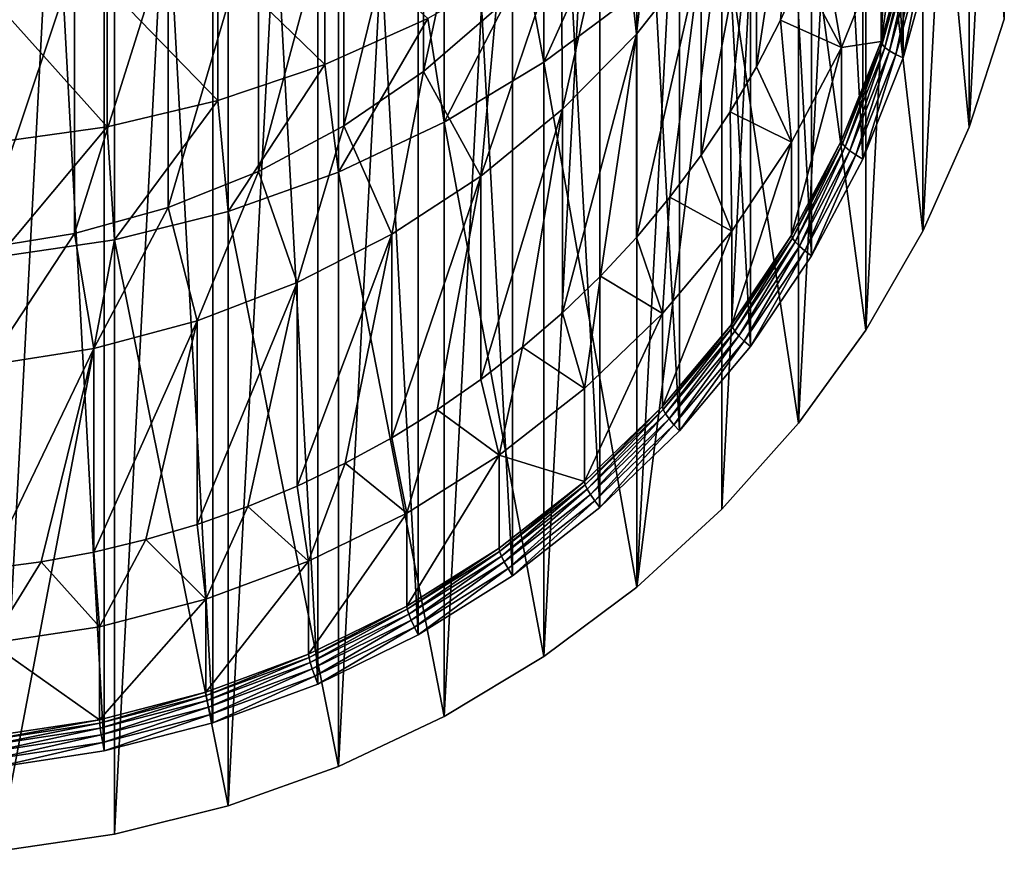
# Model space of a CAD drawing. Header units: metres. Extents: x -22 to 72, y -222 to 22.
# Tile 2 of 256: x 1 to 12, y -222 to -213. Entities that reach past the tile are written whole.
import ezdxf

# ---------------------------------------------------------------- set-up
doc = ezdxf.new("R2010")
doc.units = ezdxf.units.M
doc.layers.add('solid_509499_SW0002', color=7, linetype='CONTINUOUS')

msp = doc.modelspace()

# ---------------------------------------------------------------- linework, layer by layer
at = {"layer": 'solid_509499_SW0002'}
for points in [[(1.214074, -198.819733, 226.37677), (2.415629, -198.997116, 226.425964), (1.214074, -221.828201, 232.757584)], [(2.415629, -198.997116, 226.425964), (2.415629, -221.650818, 232.708389), (1.214074, -221.828201, 232.757584)], [(2.415629, -198.997116, 226.425964), (3.59238, -199.290726, 226.507401), (2.415629, -221.650818, 232.708389)], [(3.59238, -199.290726, 226.507401), (3.59238, -221.357208, 232.626968), (2.415629, -221.650818, 232.708389)], [(3.59238, -199.290726, 226.507401), (4.732205, -199.69751, 226.620209), (3.59238, -221.357208, 232.626968)], [(1.161676, -199.664291, 226.646362), (1.161676, -220.965424, 232.553696), (2.3106, -220.79007, 232.505066)], [(1.161676, -199.664291, 226.646362), (2.3106, -220.79007, 232.505066), (2.3106, -199.839645, 226.694992)], [(4.732205, -199.69751, 226.620209), (4.732205, -220.950424, 232.51416), (3.59238, -221.357208, 232.626968)], [(4.732205, -199.69751, 226.620209), (5.823562, -200.213364, 226.76326), (4.732205, -220.950424, 232.51416)], [(2.3106, -199.839645, 226.694992), (2.3106, -220.79007, 232.505066), (3.434245, -220.499939, 232.424606)], [(2.3106, -199.839645, 226.694992), (3.434245, -220.499939, 232.424606), (3.434245, -200.129776, 226.775452)], [(3.434245, -200.129776, 226.775452), (3.434245, -220.499939, 232.424606), (4.520238, -220.098236, 232.313202)], [(3.434245, -200.129776, 226.775452), (4.520238, -220.098236, 232.313202), (4.520238, -200.531494, 226.886856)], [(5.823562, -200.213364, 226.76326), (5.823562, -220.43457, 232.371094), (4.732205, -220.950424, 232.51416)], [(5.823562, -200.213364, 226.76326), (6.855214, -200.833008, 226.935104), (5.823562, -220.43457, 232.371094)], [(4.520238, -200.531494, 226.886856), (4.520238, -220.098236, 232.313202), (5.556703, -219.58934, 232.172073)], [(4.520238, -200.531494, 226.886856), (5.556703, -219.58934, 232.172073), (5.556703, -201.04039, 227.027985)], [(6.855214, -200.833008, 226.935104), (6.855214, -219.814926, 232.199265), (5.823562, -220.43457, 232.371094)], [(6.855214, -200.833008, 226.935104), (7.816522, -201.550064, 227.133957), (6.855214, -219.814926, 232.199265)], [(5.556703, -201.04039, 227.027985), (5.556703, -219.58934, 232.172073), (6.532316, -218.978806, 232.002747)], [(5.556703, -201.04039, 227.027985), (6.532316, -218.978806, 232.002747), (6.532316, -201.650909, 227.197296)], [(7.816522, -201.550064, 227.133957), (7.816522, -219.09787, 232.000397), (6.855214, -219.814926, 232.199265)], [(7.816522, -201.550064, 227.133957), (8.697567, -202.357117, 227.357773), (7.816522, -219.09787, 232.000397)], [(6.532316, -201.650909, 227.197296), (6.532316, -218.978806, 232.002747), (7.436329, -218.273376, 231.807114)], [(6.532316, -201.650909, 227.197296), (7.436329, -218.273376, 231.807114), (7.436329, -202.356354, 227.392944)], [(7.436329, -202.356354, 227.392944), (7.436329, -218.273376, 231.807114), (8.25888, -217.480743, 231.587296)], [(7.436329, -202.356354, 227.392944), (8.25888, -217.480743, 231.587296), (8.25888, -203.148987, 227.612747)], [(8.697567, -202.357117, 227.357773), (8.697567, -218.290833, 231.776581), (7.816522, -219.09787, 232.000397)], [(8.697567, -202.357117, 227.357773), (9.489309, -203.24585, 227.604248), (8.697567, -218.290833, 231.776581)], [(8.25888, -203.148987, 227.612747), (8.25888, -217.480743, 231.587296), (8.990954, -216.609589, 231.345703)], [(8.25888, -203.148987, 227.612747), (8.990954, -216.609589, 231.345703), (8.990954, -204.020142, 227.854355)], [(9.489309, -203.24585, 227.604248), (9.489309, -217.4021, 231.530121), (8.697567, -218.290833, 231.776581)], [(9.489309, -203.24585, 227.604248), (10.183717, -204.207245, 227.870865), (9.489309, -217.4021, 231.530121)], [(8.990954, -204.020142, 227.854355), (8.990954, -216.609589, 231.345703), (9.624503, -215.669479, 231.084991)], [(8.990954, -204.020142, 227.854355), (9.624503, -215.669479, 231.084991), (9.624503, -204.960236, 228.115067)], [(10.183717, -204.207245, 227.870865), (10.183717, -216.440704, 231.263504), (9.489309, -217.4021, 231.530121)], [(10.183717, -204.207245, 227.870865), (10.773621, -205.231384, 228.154877), (10.183717, -216.440704, 231.263504)], [(9.624503, -204.960236, 228.115067), (9.624503, -215.669479, 231.084991), (10.152619, -214.6707, 230.808014)], [(9.624503, -204.960236, 228.115067), (10.152619, -214.6707, 230.808014), (10.152619, -205.95903, 228.392044)], [(10.773621, -205.231384, 228.154877), (10.773621, -215.416565, 230.979477), (10.183717, -216.440704, 231.263504)], [(10.773621, -205.231384, 228.154877), (11.25301, -206.307846, 228.453415), (10.773621, -215.416565, 230.979477)], [(10.152619, -205.95903, 228.392044), (10.152619, -214.6707, 230.808014), (10.569496, -213.624191, 230.517792)], [(10.152619, -205.95903, 228.392044), (10.569496, -213.624191, 230.517792), (10.569496, -207.005524, 228.682266)], [(11.25301, -206.307846, 228.453415), (11.25301, -214.340103, 230.680954), (10.773621, -215.416565, 230.979477)], [(11.25301, -206.307846, 228.453415), (11.616932, -207.425552, 228.763382), (11.25301, -214.340103, 230.680954)], [(10.569496, -207.005524, 228.682266), (10.569496, -213.624191, 230.517792), (10.870566, -212.541443, 230.217514)], [(11.616932, -207.425552, 228.763382), (11.616932, -213.222382, 230.370987), (11.25301, -214.340103, 230.680954)], [(11.25301, -214.340103, 230.680954), (11.253026, -208.193573, 252.844437), (10.773655, -209.27002, 253.14296)], [(11.616932, -213.222382, 230.370987), (11.253026, -208.193573, 252.844437), (11.25301, -214.340103, 230.680954)], [(10.773621, -215.416565, 230.979477), (10.773655, -209.27002, 253.14296), (10.183731, -210.294189, 253.427002)], [(11.25301, -214.340103, 230.680954), (10.773655, -209.27002, 253.14296), (10.773621, -215.416565, 230.979477)], [(5.611419, -213.764053, 243.492981), (5.611408, -210.958054, 253.611099), (6.363961, -210.309998, 253.431381)], [(6.363972, -213.115982, 243.313248), (5.611419, -213.764053, 243.492981), (6.363961, -210.309998, 253.431381)], [(10.183717, -216.440704, 231.263504), (10.183731, -210.294189, 253.427002), (9.489309, -211.255615, 253.693619)], [(10.773621, -215.416565, 230.979477), (10.183731, -210.294189, 253.427002), (10.183717, -216.440704, 231.263504)], [(9.055965, -213.714615, 235.307053), (9.055966, -211.610123, 242.895645), (9.521989, -210.639481, 242.626465)], [(9.055965, -213.714615, 235.307053), (9.521989, -210.639481, 242.626465), (9.302683, -213.23526, 235.174118)], [(9.302683, -213.23526, 235.174118), (9.521989, -210.639481, 242.626465), (9.521994, -212.743973, 235.037872)], [(7.812183, -213.377838, 243.38588), (7.620488, -211.597672, 242.892197), (8.108706, -210.746445, 242.656128)], [(8.483806, -212.526459, 243.149765), (7.812183, -213.377838, 243.38588), (8.108706, -210.746445, 242.656128)], [(4.788311, -214.326843, 243.649048), (4.788289, -211.520844, 253.767181), (5.611408, -210.958054, 253.611099)], [(5.611419, -213.764053, 243.492981), (4.788311, -214.326843, 243.649048), (5.611408, -210.958054, 253.611099)], [(9.489309, -217.4021, 231.530121), (9.489309, -211.255615, 253.693619), (8.697514, -212.144394, 253.940109)], [(10.183717, -216.440704, 231.263504), (9.489309, -211.255615, 253.693619), (9.489309, -217.4021, 231.530121)], [(10.637344, -211.433868, 234.025955), (10.637356, -212.395874, 230.55687), (10.342736, -213.455429, 230.850708)], [(10.342755, -212.493301, 234.319763), (10.637344, -211.433868, 234.025955), (10.342736, -213.455429, 230.850708)], [(3.905012, -214.797272, 243.77951), (3.904954, -211.991302, 253.897644), (4.788289, -211.520844, 253.767181)], [(4.788311, -214.326843, 243.649048), (3.905012, -214.797272, 243.77951), (4.788289, -211.520844, 253.767181)], [(7.048975, -214.154251, 243.601196), (7.036465, -212.390839, 243.112152), (7.620488, -211.597672, 242.892197)], [(7.812183, -213.377838, 243.38588), (7.048975, -214.154251, 243.601196), (7.620488, -211.597672, 242.892197)], [(8.483801, -214.630966, 235.561172), (8.483806, -212.526459, 243.149765), (9.055966, -211.610123, 242.895645)], [(8.483801, -214.630966, 235.561172), (9.055966, -211.610123, 242.895645), (8.782822, -214.180176, 235.436157)], [(8.782822, -214.180176, 235.436157), (9.055966, -211.610123, 242.895645), (9.055965, -213.714615, 235.307053)], [(2.972567, -215.169464, 243.882736), (2.972512, -212.36348, 254.000854), (3.904954, -211.991302, 253.897644)], [(3.905012, -214.797272, 243.77951), (2.972567, -215.169464, 243.882736), (3.904954, -211.991302, 253.897644)], [(6.855218, -213.668442, 254.362762), (7.61272, -211.980881, 257.845612), (6.666843, -212.643448, 258.076111)], [(6.855218, -213.668442, 254.362762), (7.81647, -212.951431, 254.16391), (7.61272, -211.980881, 257.845612)], [(7.816522, -219.09787, 232.000397), (8.697514, -212.144394, 253.940109), (7.81647, -212.951431, 254.16391)], [(8.697567, -218.290833, 231.776581), (8.697514, -212.144394, 253.940109), (7.816522, -219.09787, 232.000397)], [(9.489309, -217.4021, 231.530121), (8.697514, -212.144394, 253.940109), (8.697567, -218.290833, 231.776581)], [(4.592201, -213.690796, 258.44046), (4.592201, -212.25296, 262.174591), (3.483416, -212.618317, 262.329224)], [(4.592201, -213.690796, 258.44046), (5.656761, -213.215256, 258.275024), (4.592201, -212.25296, 262.174591)], [(9.521994, -212.743973, 235.037872), (9.713448, -212.241791, 234.898605), (9.934847, -213.517319, 234.603745)], [(9.713448, -212.241791, 234.898605), (10.342755, -212.493301, 234.319763), (9.934847, -213.517319, 234.603745)], [(2.002715, -215.438721, 243.957397), (2.002688, -212.632721, 254.075531), (2.972512, -212.36348, 254.000854)], [(2.972567, -215.169464, 243.882736), (2.002715, -215.438721, 243.957397), (2.972512, -212.36348, 254.000854)], [(6.203055, -214.846649, 243.793213), (6.363972, -213.115982, 243.313248), (7.036465, -212.390839, 243.112152)], [(7.048975, -214.154251, 243.601196), (6.203055, -214.846649, 243.793213), (7.036465, -212.390839, 243.112152)], [(10.352844, -213.483047, 230.763336), (10.342736, -213.455429, 230.850708), (10.637356, -212.395874, 230.55687)], [(10.352844, -213.483047, 230.763336), (10.637356, -212.395874, 230.55687), (10.647747, -212.422485, 230.469208)], [(10.352844, -213.483047, 230.763336), (10.647747, -212.422485, 230.469208), (10.38266, -213.515579, 230.682281)], [(10.647747, -212.422485, 230.469208), (10.678412, -212.451965, 230.387314), (10.38266, -213.515579, 230.682281)], [(10.38266, -213.515579, 230.682281), (10.678412, -212.451965, 230.387314), (10.430599, -213.551254, 230.611954)], [(10.678412, -212.451965, 230.387314), (10.727718, -212.482712, 230.315628), (10.430599, -213.551254, 230.611954)], [(7.812191, -215.48233, 235.797287), (7.812183, -213.377838, 243.38588), (8.483806, -212.526459, 243.149765)], [(7.812191, -215.48233, 235.797287), (8.483806, -212.526459, 243.149765), (8.159942, -215.065445, 235.681671)], [(8.159942, -215.065445, 235.681671), (8.483806, -212.526459, 243.149765), (8.483801, -214.630966, 235.561172)], [(9.934847, -213.517319, 234.603745), (10.342755, -212.493301, 234.319763), (10.342736, -213.455429, 230.850708)], [(10.430599, -213.551254, 230.611954), (10.727718, -212.482712, 230.315628), (10.494112, -213.58815, 230.556091)], [(10.727718, -212.482712, 230.315628), (10.793039, -212.513123, 230.257965), (10.494112, -213.58815, 230.556091)], [(10.494112, -213.58815, 230.556091), (10.793039, -212.513123, 230.257965), (10.569496, -213.624191, 230.517792)], [(10.793039, -212.513123, 230.257965), (10.870566, -212.541443, 230.217514), (10.569496, -213.624191, 230.517792)], [(1.007692, -215.601624, 244.002579), (1.00768, -212.795624, 254.120712), (2.002688, -212.632721, 254.075531)], [(2.002715, -215.438721, 243.957397), (1.007692, -215.601624, 244.002579), (2.002688, -212.632721, 254.075531)], [(3.483416, -214.065491, 258.570831), (3.483416, -212.618317, 262.329224), (2.341084, -212.881836, 262.440735)], [(3.483416, -214.065491, 258.570831), (4.592201, -213.690796, 258.44046), (3.483416, -212.618317, 262.329224)], [(5.823624, -214.288055, 254.534592), (6.666843, -212.643448, 258.076111), (5.656761, -213.215256, 258.275024)], [(5.823624, -214.288055, 254.534592), (6.855218, -213.668442, 254.362762), (6.666843, -212.643448, 258.076111)], [(9.302683, -213.23526, 235.174118), (9.521994, -212.743973, 235.037872), (9.934847, -213.517319, 234.603745)], [(2.341084, -214.335754, 258.664856), (2.341084, -212.881836, 262.440735), (1.176206, -213.04097, 262.508057)], [(2.341084, -214.335754, 258.664856), (3.483416, -214.065491, 258.570831), (2.341084, -212.881836, 262.440735)], [(7.816522, -219.09787, 232.000397), (7.81647, -212.951431, 254.16391), (6.855218, -213.668442, 254.362762)], [(1.176206, -214.498947, 258.721619), (2.341084, -214.335754, 258.664856), (1.176206, -213.04097, 262.508057)], [(6.203055, -214.846649, 243.793213), (5.611419, -213.764053, 243.492981), (6.363972, -213.115982, 243.313248)], [(4.73227, -214.803909, 254.677658), (5.656761, -213.215256, 258.275024), (4.592201, -213.690796, 258.44046)], [(4.73227, -214.803909, 254.677658), (5.823624, -214.288055, 254.534592), (5.656761, -213.215256, 258.275024)], [(9.055965, -213.714615, 235.307053), (9.302683, -213.23526, 235.174118), (9.418036, -214.494736, 234.874802)], [(9.302683, -213.23526, 235.174118), (9.934847, -213.517319, 234.603745), (9.418036, -214.494736, 234.874802)], [(7.048972, -216.258759, 236.012604), (7.048975, -214.154251, 243.601196), (7.812183, -213.377838, 243.38588)], [(7.048972, -216.258759, 236.012604), (7.812183, -213.377838, 243.38588), (7.441394, -215.8806, 235.90773)], [(7.441394, -215.8806, 235.90773), (7.812183, -213.377838, 243.38588), (7.812191, -215.48233, 235.797287)], [(9.934847, -213.517319, 234.603745), (10.342736, -213.455429, 230.850708), (9.934808, -214.479462, 231.134705)], [(9.944512, -214.508102, 231.047607), (9.934808, -214.479462, 231.134705), (10.342736, -213.455429, 230.850708)], [(9.944512, -214.508102, 231.047607), (10.342736, -213.455429, 230.850708), (10.352844, -213.483047, 230.763336)], [(9.944512, -214.508102, 231.047607), (10.352844, -213.483047, 230.763336), (9.973152, -214.543579, 230.967377)], [(10.352844, -213.483047, 230.763336), (10.38266, -213.515579, 230.682281), (9.973152, -214.543579, 230.967377)], [(9.934847, -213.517319, 234.603745), (9.934808, -214.479462, 231.134705), (9.418023, -215.456818, 231.405746)], [(9.418036, -214.494736, 234.874802), (9.934847, -213.517319, 234.603745), (9.418023, -215.456818, 231.405746)], [(9.973152, -214.543579, 230.967377), (10.38266, -213.515579, 230.682281), (10.019201, -214.584, 230.898361)], [(10.38266, -213.515579, 230.682281), (10.430599, -213.551254, 230.611954), (10.019201, -214.584, 230.898361)], [(10.019201, -214.584, 230.898361), (10.430599, -213.551254, 230.611954), (10.080209, -214.627197, 230.844238)], [(10.430599, -213.551254, 230.611954), (10.494112, -213.58815, 230.556091), (10.080209, -214.627197, 230.844238)], [(10.080209, -214.627197, 230.844238), (10.494112, -213.58815, 230.556091), (10.152619, -214.6707, 230.808014)], [(10.494112, -213.58815, 230.556091), (10.569496, -213.624191, 230.517792), (10.152619, -214.6707, 230.808014)], [(3.592357, -215.210739, 254.790482), (4.592201, -213.690796, 258.44046), (3.483416, -214.065491, 258.570831)], [(3.592357, -215.210739, 254.790482), (4.73227, -214.803909, 254.677658), (4.592201, -213.690796, 258.44046)], [(6.855214, -219.814926, 232.199265), (6.855218, -213.668442, 254.362762), (5.823624, -214.288055, 254.534592)], [(7.816522, -219.09787, 232.000397), (6.855218, -213.668442, 254.362762), (6.855214, -219.814926, 232.199265)], [(5.284367, -215.446884, 243.959671), (4.788311, -214.326843, 243.649048), (5.611419, -213.764053, 243.492981)], [(6.203055, -214.846649, 243.793213), (5.284367, -215.446884, 243.959671), (5.611419, -213.764053, 243.492981)], [(8.782822, -214.180176, 235.436157), (9.055965, -213.714615, 235.307053), (9.418036, -214.494736, 234.874802)], [(2.415582, -215.504349, 254.871902), (3.483416, -214.065491, 258.570831), (2.341084, -214.335754, 258.664856)], [(2.415582, -215.504349, 254.871902), (3.592357, -215.210739, 254.790482), (3.483416, -214.065491, 258.570831)], [(6.20305, -216.951157, 236.20462), (6.203055, -214.846649, 243.793213), (7.048975, -214.154251, 243.601196)], [(6.20305, -216.951157, 236.20462), (7.048975, -214.154251, 243.601196), (6.635664, -216.616058, 236.111694)], [(6.635664, -216.616058, 236.111694), (7.048975, -214.154251, 243.601196), (7.048972, -216.258759, 236.012604)], [(8.483801, -214.630966, 235.561172), (8.782822, -214.180176, 235.436157), (8.798017, -215.414764, 235.129959)], [(8.782822, -214.180176, 235.436157), (9.418036, -214.494736, 234.874802), (8.798017, -215.414764, 235.129959)], [(5.823562, -220.43457, 232.371094), (5.823624, -214.288055, 254.534592), (4.73227, -214.803909, 254.677658)], [(6.855214, -219.814926, 232.199265), (5.823624, -214.288055, 254.534592), (5.823562, -220.43457, 232.371094)], [(1.21402, -215.681717, 254.921097), (2.341084, -214.335754, 258.664856), (1.176206, -214.498947, 258.721619)], [(1.21402, -215.681717, 254.921097), (2.415582, -215.504349, 254.871902), (2.341084, -214.335754, 258.664856)], [(4.30381, -215.94783, 244.098587), (3.905012, -214.797272, 243.77951), (4.788311, -214.326843, 243.649048)], [(5.284367, -215.446884, 243.959671), (4.30381, -215.94783, 244.098587), (4.788311, -214.326843, 243.649048)], [(8.798017, -215.414764, 235.129959), (9.418036, -214.494736, 234.874802), (8.798059, -216.376755, 231.660873)], [(9.418036, -214.494736, 234.874802), (9.418023, -215.456818, 231.405746), (8.798059, -216.376755, 231.660873)], [(9.427227, -215.486404, 231.318909), (9.418023, -215.456818, 231.405746), (9.934808, -214.479462, 231.134705)], [(9.427227, -215.486404, 231.318909), (9.934808, -214.479462, 231.134705), (9.944512, -214.508102, 231.047607)], [(9.427227, -215.486404, 231.318909), (9.944512, -214.508102, 231.047607), (9.454377, -215.524704, 231.239471)], [(9.944512, -214.508102, 231.047607), (9.973152, -214.543579, 230.967377), (9.454377, -215.524704, 231.239471)], [(9.454377, -215.524704, 231.239471), (9.973152, -214.543579, 230.967377), (9.498031, -215.569656, 231.171707)], [(9.973152, -214.543579, 230.967377), (10.019201, -214.584, 230.898361), (9.498031, -215.569656, 231.171707)], [(9.498031, -215.569656, 231.171707), (10.019201, -214.584, 230.898361), (9.555865, -215.618851, 231.119263)], [(10.019201, -214.584, 230.898361), (10.080209, -214.627197, 230.844238), (9.555865, -215.618851, 231.119263)], [(8.159942, -215.065445, 235.681671), (8.483801, -214.630966, 235.561172), (8.798017, -215.414764, 235.129959)], [(9.555865, -215.618851, 231.119263), (10.080209, -214.627197, 230.844238), (9.624503, -215.669479, 231.084991)], [(10.080209, -214.627197, 230.844238), (10.152619, -214.6707, 230.808014), (9.624503, -215.669479, 231.084991)], [(3.272838, -216.343658, 244.208374), (2.972567, -215.169464, 243.882736), (3.905012, -214.797272, 243.77951)], [(4.30381, -215.94783, 244.098587), (3.272838, -216.343658, 244.208374), (3.905012, -214.797272, 243.77951)], [(4.732205, -220.950424, 232.51416), (4.73227, -214.803909, 254.677658), (3.592357, -215.210739, 254.790482)], [(5.823562, -220.43457, 232.371094), (4.73227, -214.803909, 254.677658), (4.732205, -220.950424, 232.51416)], [(5.284376, -217.551376, 236.371078), (5.284367, -215.446884, 243.959671), (6.203055, -214.846649, 243.793213)], [(5.284376, -217.551376, 236.371078), (6.203055, -214.846649, 243.793213), (5.75219, -217.263229, 236.291168)], [(5.75219, -217.263229, 236.291168), (6.203055, -214.846649, 243.793213), (6.20305, -216.951157, 236.20462)], [(7.812191, -215.48233, 235.797287), (8.159942, -215.065445, 235.681671), (8.081665, -216.267197, 235.366348)], [(8.159942, -215.065445, 235.681671), (8.798017, -215.414764, 235.129959), (8.081665, -216.267197, 235.366348)], [(2.203492, -216.629761, 244.28772), (2.002715, -215.438721, 243.957397), (2.972567, -215.169464, 243.882736)], [(3.272838, -216.343658, 244.208374), (2.203492, -216.629761, 244.28772), (2.972567, -215.169464, 243.882736)], [(3.59238, -221.357208, 232.626968), (3.592357, -215.210739, 254.790482), (2.415582, -215.504349, 254.871902)], [(4.732205, -220.950424, 232.51416), (3.592357, -215.210739, 254.790482), (3.59238, -221.357208, 232.626968)], [(8.081665, -216.267197, 235.366348), (8.798017, -215.414764, 235.129959), (8.081699, -217.229218, 231.897278)], [(8.798017, -215.414764, 235.129959), (8.798059, -216.376755, 231.660873), (8.081699, -217.229218, 231.897278)], [(1.108295, -216.802795, 244.335693), (1.007692, -215.601624, 244.002579), (2.002715, -215.438721, 243.957397)], [(2.203492, -216.629761, 244.28772), (1.108295, -216.802795, 244.335693), (2.002715, -215.438721, 243.957397)], [(1.214074, -221.828201, 232.757584), (2.415582, -215.504349, 254.871902), (1.21402, -215.681717, 254.921097)], [(2.415629, -221.650818, 232.708389), (2.415582, -215.504349, 254.871902), (1.214074, -221.828201, 232.757584)], [(3.59238, -221.357208, 232.626968), (2.415582, -215.504349, 254.871902), (2.415629, -221.650818, 232.708389)], [(4.303804, -218.052338, 236.51001), (4.30381, -215.94783, 244.098587), (5.284367, -215.446884, 243.959671)], [(4.303804, -218.052338, 236.51001), (5.284367, -215.446884, 243.959671), (4.801264, -217.81459, 236.444077)], [(4.801264, -217.81459, 236.444077), (5.284367, -215.446884, 243.959671), (5.284376, -217.551376, 236.371078)], [(7.441394, -215.8806, 235.90773), (7.812191, -215.48233, 235.797287), (8.081665, -216.267197, 235.366348)], [(8.806655, -216.407242, 231.57428), (8.798059, -216.376755, 231.660873), (9.418023, -215.456818, 231.405746)], [(8.806655, -216.407242, 231.57428), (9.418023, -215.456818, 231.405746), (9.427227, -215.486404, 231.318909)], [(8.806655, -216.407242, 231.57428), (9.427227, -215.486404, 231.318909), (8.832018, -216.448196, 231.495575)], [(9.427227, -215.486404, 231.318909), (9.454377, -215.524704, 231.239471), (8.832018, -216.448196, 231.495575)], [(8.832018, -216.448196, 231.495575), (9.454377, -215.524704, 231.239471), (8.872798, -216.497406, 231.429001)], [(9.454377, -215.524704, 231.239471), (9.498031, -215.569656, 231.171707), (8.872798, -216.497406, 231.429001)], [(8.872798, -216.497406, 231.429001), (9.498031, -215.569656, 231.171707), (8.926825, -216.552261, 231.378113)], [(9.498031, -215.569656, 231.171707), (9.555865, -215.618851, 231.119263), (8.926825, -216.552261, 231.378113)], [(8.926825, -216.552261, 231.378113), (9.555865, -215.618851, 231.119263), (8.990954, -216.609589, 231.345703)], [(9.555865, -215.618851, 231.119263), (9.624503, -215.669479, 231.084991), (8.990954, -216.609589, 231.345703)], [(7.048972, -216.258759, 236.012604), (7.441394, -215.8806, 235.90773), (7.276829, -217.042755, 235.581436)], [(7.441394, -215.8806, 235.90773), (8.081665, -216.267197, 235.366348), (7.276829, -217.042755, 235.581436)], [(3.272835, -218.448166, 236.619781), (3.272838, -216.343658, 244.208374), (4.30381, -215.94783, 244.098587)], [(3.272835, -218.448166, 236.619781), (4.30381, -215.94783, 244.098587), (3.793968, -218.263672, 236.568619)], [(3.793968, -218.263672, 236.568619), (4.30381, -215.94783, 244.098587), (4.303804, -218.052338, 236.51001)], [(6.635664, -216.616058, 236.111694), (7.048972, -216.258759, 236.012604), (7.276829, -217.042755, 235.581436)], [(8.081665, -216.267197, 235.366348), (8.081699, -217.229218, 231.897278), (7.276794, -218.004852, 232.112381)], [(7.276829, -217.042755, 235.581436), (8.081665, -216.267197, 235.366348), (7.276794, -218.004852, 232.112381)], [(2.203502, -218.734268, 236.699127), (2.203492, -216.629761, 244.28772), (3.272838, -216.343658, 244.208374)], [(2.203502, -218.734268, 236.699127), (3.272838, -216.343658, 244.208374), (2.742128, -218.605194, 236.66333)], [(2.742128, -218.605194, 236.66333), (3.272838, -216.343658, 244.208374), (3.272835, -218.448166, 236.619781)], [(8.089596, -217.260544, 231.810928), (8.081699, -217.229218, 231.897278), (8.798059, -216.376755, 231.660873)], [(8.089596, -217.260544, 231.810928), (8.798059, -216.376755, 231.660873), (8.806655, -216.407242, 231.57428)], [(8.089596, -217.260544, 231.810928), (8.806655, -216.407242, 231.57428), (8.112893, -217.303955, 231.732895)], [(8.806655, -216.407242, 231.57428), (8.832018, -216.448196, 231.495575), (8.112893, -217.303955, 231.732895)], [(8.112893, -217.303955, 231.732895), (8.832018, -216.448196, 231.495575), (8.150352, -217.357117, 231.667419)], [(8.832018, -216.448196, 231.495575), (8.872798, -216.497406, 231.429001), (8.150352, -217.357117, 231.667419)], [(8.150352, -217.357117, 231.667419), (8.872798, -216.497406, 231.429001), (8.199981, -217.417191, 231.617981)], [(8.872798, -216.497406, 231.429001), (8.926825, -216.552261, 231.378113), (8.199981, -217.417191, 231.617981)], [(1.108287, -218.907303, 236.747101), (1.108295, -216.802795, 244.335693), (2.203492, -216.629761, 244.28772)], [(1.108287, -218.907303, 236.747101), (2.203492, -216.629761, 244.28772), (1.658177, -218.835098, 236.727081)], [(1.658177, -218.835098, 236.727081), (2.203492, -216.629761, 244.28772), (2.203502, -218.734268, 236.699127)], [(6.20305, -216.951157, 236.20462), (6.635664, -216.616058, 236.111694), (6.39224, -217.733047, 235.772873)], [(6.635664, -216.616058, 236.111694), (7.276829, -217.042755, 235.581436), (6.39224, -217.733047, 235.772873)], [(8.199981, -217.417191, 231.617981), (8.926825, -216.552261, 231.378113), (8.25888, -217.480743, 231.587296)], [(8.926825, -216.552261, 231.378113), (8.990954, -216.609589, 231.345703), (8.25888, -217.480743, 231.587296)], [(5.75219, -217.263229, 236.291168), (6.20305, -216.951157, 236.20462), (6.39224, -217.733047, 235.772873)], [(6.39224, -217.733047, 235.772873), (7.276829, -217.042755, 235.581436), (7.276794, -218.004852, 232.112381)], [(7.283905, -218.036926, 232.02623), (7.276794, -218.004852, 232.112381), (8.081699, -217.229218, 231.897278)], [(7.283905, -218.036926, 232.02623), (8.081699, -217.229218, 231.897278), (8.089596, -217.260544, 231.810928)], [(5.284376, -217.551376, 236.371078), (5.75219, -217.263229, 236.291168), (5.437521, -218.330505, 235.938553)], [(5.75219, -217.263229, 236.291168), (6.39224, -217.733047, 235.772873), (5.437521, -218.330505, 235.938553)], [(7.283905, -218.036926, 232.02623), (8.089596, -217.260544, 231.810928), (7.304882, -218.082581, 231.948822)], [(8.089596, -217.260544, 231.810928), (8.112893, -217.303955, 231.732895), (7.304882, -218.082581, 231.948822)], [(7.304882, -218.082581, 231.948822), (8.112893, -217.303955, 231.732895), (7.338611, -218.139328, 231.884338)], [(8.112893, -217.303955, 231.732895), (8.150352, -217.357117, 231.667419), (7.338611, -218.139328, 231.884338)], [(7.338611, -218.139328, 231.884338), (8.150352, -217.357117, 231.667419), (7.383296, -218.204178, 231.836227)], [(8.150352, -217.357117, 231.667419), (8.199981, -217.417191, 231.617981), (7.383296, -218.204178, 231.836227)], [(7.383296, -218.204178, 231.836227), (8.199981, -217.417191, 231.617981), (7.436329, -218.273376, 231.807114)], [(8.199981, -217.417191, 231.617981), (8.25888, -217.480743, 231.587296), (7.436329, -218.273376, 231.807114)], [(4.801264, -217.81459, 236.444077), (5.284376, -217.551376, 236.371078), (5.437521, -218.330505, 235.938553)], [(6.39224, -217.733047, 235.772873), (6.392169, -218.695145, 232.303818), (5.437497, -219.292572, 232.469498)], [(5.437521, -218.330505, 235.938553), (6.39224, -217.733047, 235.772873), (5.437497, -219.292572, 232.469498)], [(6.39224, -217.733047, 235.772873), (7.276794, -218.004852, 232.112381), (6.392169, -218.695145, 232.303818)], [(4.303804, -218.052338, 236.51001), (4.801264, -217.81459, 236.444077), (4.423195, -218.828522, 236.076675)], [(4.801264, -217.81459, 236.444077), (5.437521, -218.330505, 235.938553), (4.423195, -218.828522, 236.076675)], [(3.793968, -218.263672, 236.568619), (4.303804, -218.052338, 236.51001), (4.423195, -218.828522, 236.076675)], [(6.398409, -218.727905, 232.217865), (6.392169, -218.695145, 232.303818), (7.276794, -218.004852, 232.112381)], [(6.398409, -218.727905, 232.217865), (7.276794, -218.004852, 232.112381), (7.283905, -218.036926, 232.02623)], [(6.398409, -218.727905, 232.217865), (7.283905, -218.036926, 232.02623), (6.416837, -218.775543, 232.141006)], [(7.283905, -218.036926, 232.02623), (7.304882, -218.082581, 231.948822), (6.416837, -218.775543, 232.141006)], [(6.416837, -218.775543, 232.141006), (7.304882, -218.082581, 231.948822), (6.446465, -218.835495, 232.077408)], [(7.304882, -218.082581, 231.948822), (7.338611, -218.139328, 231.884338), (6.446465, -218.835495, 232.077408)], [(6.446465, -218.835495, 232.077408), (7.338611, -218.139328, 231.884338), (6.485718, -218.904587, 232.030472)], [(7.338611, -218.139328, 231.884338), (7.383296, -218.204178, 231.836227), (6.485718, -218.904587, 232.030472)], [(3.272835, -218.448166, 236.619781), (3.793968, -218.263672, 236.568619), (3.360518, -219.221603, 236.185684)], [(3.793968, -218.263672, 236.568619), (4.423195, -218.828522, 236.076675), (3.360518, -219.221603, 236.185684)], [(6.485718, -218.904587, 232.030472), (7.383296, -218.204178, 231.836227), (6.532316, -218.978806, 232.002747)], [(7.383296, -218.204178, 231.836227), (7.436329, -218.273376, 231.807114), (6.532316, -218.978806, 232.002747)], [(4.423195, -218.828522, 236.076675), (5.437521, -218.330505, 235.938553), (4.42327, -219.790558, 232.60759)], [(5.437521, -218.330505, 235.938553), (5.437497, -219.292572, 232.469498), (4.42327, -219.790558, 232.60759)], [(2.742128, -218.605194, 236.66333), (3.272835, -218.448166, 236.619781), (3.360518, -219.221603, 236.185684)], [(2.203502, -218.734268, 236.699127), (2.742128, -218.605194, 236.66333), (2.26108, -219.505493, 236.264404)], [(2.742128, -218.605194, 236.66333), (3.360518, -219.221603, 236.185684), (2.26108, -219.505493, 236.264404)], [(1.658177, -218.835098, 236.727081), (2.203502, -218.734268, 236.699127), (2.26108, -219.505493, 236.264404)], [(5.442812, -219.325912, 232.383698), (5.437497, -219.292572, 232.469498), (6.392169, -218.695145, 232.303818)], [(5.442812, -219.325912, 232.383698), (6.392169, -218.695145, 232.303818), (6.398409, -218.727905, 232.217865)], [(5.442812, -219.325912, 232.383698), (6.398409, -218.727905, 232.217865), (5.458487, -219.375275, 232.307312)], [(6.398409, -218.727905, 232.217865), (6.416837, -218.775543, 232.141006), (5.458487, -219.375275, 232.307312)], [(5.458487, -219.375275, 232.307312), (6.416837, -218.775543, 232.141006), (5.483691, -219.437988, 232.244492)], [(6.416837, -218.775543, 232.141006), (6.446465, -218.835495, 232.077408), (5.483691, -219.437988, 232.244492)], [(1.108287, -218.907303, 236.747101), (1.658177, -218.835098, 236.727081), (1.136827, -219.677078, 236.311996)], [(1.658177, -218.835098, 236.727081), (2.26108, -219.505493, 236.264404), (1.136827, -219.677078, 236.311996)], [(3.360518, -219.221603, 236.185684), (4.423195, -218.828522, 236.076675), (3.360553, -220.183655, 232.716614)], [(4.423195, -218.828522, 236.076675), (4.42327, -219.790558, 232.60759), (3.360553, -220.183655, 232.716614)], [(5.483691, -219.437988, 232.244492), (6.446465, -218.835495, 232.077408), (5.517081, -219.510742, 232.198578)], [(6.446465, -218.835495, 232.077408), (6.485718, -218.904587, 232.030472), (5.517081, -219.510742, 232.198578)], [(5.517081, -219.510742, 232.198578), (6.485718, -218.904587, 232.030472), (5.556703, -219.58934, 232.172073)], [(6.485718, -218.904587, 232.030472), (6.532316, -218.978806, 232.002747), (5.556703, -219.58934, 232.172073)], [(3.360518, -219.221603, 236.185684), (3.360553, -220.183655, 232.716614), (2.261036, -220.46756, 232.795349)], [(2.26108, -219.505493, 236.264404), (3.360518, -219.221603, 236.185684), (2.261036, -220.46756, 232.795349)], [(4.427582, -219.824387, 232.521942), (4.42327, -219.790558, 232.60759), (5.437497, -219.292572, 232.469498)], [(4.427582, -219.824387, 232.521942), (5.437497, -219.292572, 232.469498), (5.442812, -219.325912, 232.383698)], [(4.427582, -219.824387, 232.521942), (5.442812, -219.325912, 232.383698), (4.440333, -219.875183, 232.445953)], [(5.442812, -219.325912, 232.383698), (5.458487, -219.375275, 232.307312), (4.440333, -219.875183, 232.445953)], [(4.440333, -219.875183, 232.445953), (5.458487, -219.375275, 232.307312), (4.460836, -219.940201, 232.383774)], [(5.458487, -219.375275, 232.307312), (5.483691, -219.437988, 232.244492), (4.460836, -219.940201, 232.383774)], [(4.460836, -219.940201, 232.383774), (5.483691, -219.437988, 232.244492), (4.487998, -220.016022, 232.338699)], [(5.483691, -219.437988, 232.244492), (5.517081, -219.510742, 232.198578), (4.487998, -220.016022, 232.338699)], [(1.136827, -219.677078, 236.311996), (2.26108, -219.505493, 236.264404), (2.261036, -220.46756, 232.795349)], [(4.487998, -220.016022, 232.338699), (5.517081, -219.510742, 232.198578), (4.520238, -220.098236, 232.313202)], [(5.517081, -219.510742, 232.198578), (5.556703, -219.58934, 232.172073), (4.520238, -220.098236, 232.313202)], [(1.136827, -219.677078, 236.311996), (2.261036, -220.46756, 232.795349), (1.136745, -220.639145, 232.842926)], [(3.363843, -220.217865, 232.631058), (3.360553, -220.183655, 232.716614), (4.42327, -219.790558, 232.60759)], [(3.363843, -220.217865, 232.631058), (4.42327, -219.790558, 232.60759), (4.427582, -219.824387, 232.521942)], [(3.363843, -220.217865, 232.631058), (4.427582, -219.824387, 232.521942), (3.373531, -220.269791, 232.555389)], [(4.427582, -219.824387, 232.521942), (4.440333, -219.875183, 232.445953), (3.373531, -220.269791, 232.555389)], [(3.373531, -220.269791, 232.555389), (4.440333, -219.875183, 232.445953), (3.389107, -220.336639, 232.493713)], [(4.440333, -219.875183, 232.445953), (4.460836, -219.940201, 232.383774), (3.389107, -220.336639, 232.493713)], [(3.389107, -220.336639, 232.493713), (4.460836, -219.940201, 232.383774), (3.409744, -220.414871, 232.44931)], [(4.460836, -219.940201, 232.383774), (4.487998, -220.016022, 232.338699), (3.409744, -220.414871, 232.44931)], [(3.409744, -220.414871, 232.44931), (4.487998, -220.016022, 232.338699), (3.434245, -220.499939, 232.424606)], [(4.487998, -220.016022, 232.338699), (4.520238, -220.098236, 232.313202), (3.434245, -220.499939, 232.424606)], [(2.263249, -220.502045, 232.709869), (2.261036, -220.46756, 232.795349), (3.360553, -220.183655, 232.716614)], [(2.263249, -220.502045, 232.709869), (3.360553, -220.183655, 232.716614), (3.363843, -220.217865, 232.631058)], [(2.263249, -220.502045, 232.709869), (3.363843, -220.217865, 232.631058), (2.269767, -220.554779, 232.63443)], [(3.363843, -220.217865, 232.631058), (3.373531, -220.269791, 232.555389), (2.269767, -220.554779, 232.63443)], [(2.269767, -220.554779, 232.63443), (3.373531, -220.269791, 232.555389), (2.280247, -220.622955, 232.57312)], [(3.373531, -220.269791, 232.555389), (3.389107, -220.336639, 232.493713), (2.280247, -220.622955, 232.57312)], [(2.280247, -220.622955, 232.57312), (3.389107, -220.336639, 232.493713), (2.294131, -220.702927, 232.52919)], [(3.389107, -220.336639, 232.493713), (3.409744, -220.414871, 232.44931), (2.294131, -220.702927, 232.52919)], [(1.137858, -220.673798, 232.757507), (1.136745, -220.639145, 232.842926), (2.261036, -220.46756, 232.795349)], [(1.137858, -220.673798, 232.757507), (2.261036, -220.46756, 232.795349), (2.263249, -220.502045, 232.709869)], [(1.137858, -220.673798, 232.757507), (2.263249, -220.502045, 232.709869), (1.141135, -220.727036, 232.682205)], [(2.263249, -220.502045, 232.709869), (2.269767, -220.554779, 232.63443), (1.141135, -220.727036, 232.682205)], [(2.294131, -220.702927, 232.52919), (3.409744, -220.414871, 232.44931), (2.3106, -220.79007, 232.505066)], [(3.409744, -220.414871, 232.44931), (3.434245, -220.499939, 232.424606), (2.3106, -220.79007, 232.505066)], [(1.141135, -220.727036, 232.682205), (2.269767, -220.554779, 232.63443), (1.146404, -220.796005, 232.621109)], [(2.269767, -220.554779, 232.63443), (2.280247, -220.622955, 232.57312), (1.146404, -220.796005, 232.621109)], [(1.146404, -220.796005, 232.621109), (2.280247, -220.622955, 232.57312), (1.153384, -220.877029, 232.577484)], [(2.280247, -220.622955, 232.57312), (2.294131, -220.702927, 232.52919), (1.153384, -220.877029, 232.577484)], [(1.153384, -220.877029, 232.577484), (2.294131, -220.702927, 232.52919), (1.161676, -220.965424, 232.553696)], [(2.294131, -220.702927, 232.52919), (2.3106, -220.79007, 232.505066), (1.161676, -220.965424, 232.553696)]]:
    msp.add_3dface(points, dxfattribs=at)

doc.saveas('drawing.dxf')
